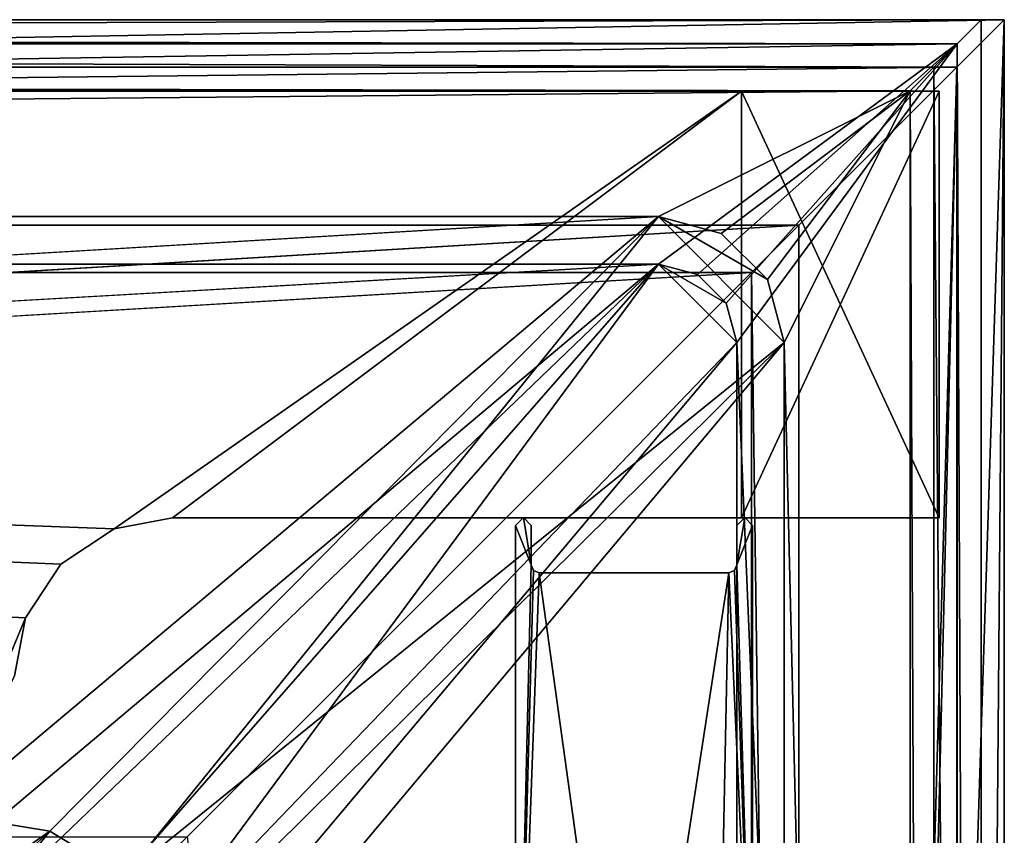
# Model space of a CAD drawing. Header units: metres. Extents: x 0 to 904, y -904 to 0.
# Tile 236 of 236: x 842 to 904, y -52 to 0. Entities that reach past the tile are written whole.
import ezdxf

# ---------------------------------------------------------------- set-up
doc = ezdxf.new("R2010")
doc.units = ezdxf.units.M

msp = doc.modelspace()

# ---------------------------------------------------------------- linework, layer by layer
at = {"layer": 'top0'}
for points in [[(842.079285, -37.838261, 2063.059814), (844.306091, -34.448139, 2063.059814), (133.377289, -4.519207, 2063.059814)], [(844.306091, -34.448139, 2063.059814), (847.696228, -32.221325, 2063.059814), (133.377289, -4.519207, 2063.059814)], [(133.377289, -4.519207, 2063.059814), (847.696228, -32.221325, 2063.059814), (887.377258, -4.519207, 2063.059814)], [(842.079285, -37.838261, 2063.059814), (133.377289, -4.519207, 2063.059814), (836.377136, -51.518902, 2063.059814)], [(887.377258, -4.519207, 163.059708), (847.696228, -32.221325, 163.059708), (133.377289, -4.519207, 163.059708)], [(847.696228, -32.221325, 163.059708), (844.306091, -34.448139, 163.059708), (133.377289, -4.519207, 163.059708)], [(133.377289, -4.519207, 163.059708), (844.306091, -34.448139, 163.059708), (842.079285, -37.838261, 163.059708)], [(133.377289, -4.519207, 163.059708), (842.079285, -37.838261, 163.059708), (836.377136, -51.518902, 163.059708)], [(887.377258, -4.519207, 163.059708), (133.377289, -4.519207, 163.059708), (887.377258, -4.519207, 173.920044)], [(133.377289, -4.519207, 163.059708), (133.377289, -4.519207, 2063.059814), (887.377258, -4.519207, 173.920044)], [(887.377258, -4.519207, 173.920044), (133.377289, -4.519207, 2063.059814), (887.377258, -4.519207, 2051.920166)], [(133.377289, -4.519207, 2063.059814), (887.377258, -4.519207, 2063.059814), (887.377258, -4.519207, 2051.920166)], [(847.696228, -32.221325, 2063.059814), (851.377136, -31.519207, 2063.059814), (887.377258, -4.519207, 2063.059814)], [(851.377136, -31.519207, 163.059708), (847.696228, -32.221325, 163.059708), (887.377258, -4.519207, 163.059708)], [(887.377258, -4.519207, 2063.059814), (851.377136, -31.519207, 2063.059814), (887.377258, -31.519207, 2063.059814)], [(887.377258, -31.519207, 163.059708), (851.377136, -31.519207, 163.059708), (887.377258, -4.519207, 163.059708)], [(887.377258, -4.519207, 2051.920166), (887.377258, -4.519207, 2063.059814), (887.377258, -31.519207, 2051.920166)], [(887.377258, -4.519207, 2063.059814), (887.377258, -31.519207, 2063.059814), (887.377258, -31.519207, 2051.920166)], [(887.377258, -31.519207, 173.920044), (887.377258, -31.519207, 163.059708), (887.377258, -4.519207, 173.920044)], [(887.377258, -31.519207, 163.059708), (887.377258, -4.519207, 163.059708), (887.377258, -4.519207, 173.920044)], [(887.377258, -31.519207, 2051.920166), (899.877258, -31.519207, 2051.920166), (887.377258, -4.519207, 2051.920166)], [(899.877258, -31.519207, 2051.920166), (899.877258, -4.519207, 2051.920166), (887.377258, -4.519207, 2051.920166)], [(887.377258, -4.519207, 2051.920166), (899.877258, -4.519207, 2051.920166), (887.377258, -4.519207, 173.920044)], [(899.877258, -4.519207, 2051.920166), (899.877258, -4.519207, 173.920044), (887.377258, -4.519207, 173.920044)], [(887.377258, -4.519207, 173.920044), (899.877258, -4.519207, 173.920044), (887.377258, -31.519207, 173.920044)], [(899.877258, -4.519207, 173.920044), (899.877258, -31.519207, 173.920044), (887.377258, -31.519207, 173.920044)], [(899.877258, -4.519207, 173.920044), (899.877258, -4.519207, 2051.920166), (899.877258, -31.519207, 173.920044)], [(899.877258, -4.519207, 2051.920166), (899.877258, -31.519207, 2051.920166), (899.877258, -31.519207, 173.920044)], [(847.696228, -32.221325, 1113.059692), (847.696228, -32.221325, 163.059708), (851.377136, -31.519207, 1113.059692)], [(847.696228, -32.221325, 163.059708), (851.377136, -31.519207, 163.059708), (851.377136, -31.519207, 1113.059692)], [(851.377136, -31.519207, 1113.059692), (851.377136, -31.519207, 2063.059814), (847.696228, -32.221325, 1113.059692)], [(851.377136, -31.519207, 2063.059814), (847.696228, -32.221325, 2063.059814), (847.696228, -32.221325, 1113.059692)], [(887.377258, -31.519207, 2063.059814), (851.377136, -31.519207, 2063.059814), (887.377258, -31.519207, 2051.920166)], [(851.377136, -31.519207, 2063.059814), (851.377136, -31.519207, 1113.059692), (887.377258, -31.519207, 2051.920166)], [(887.377258, -31.519207, 2051.920166), (851.377136, -31.519207, 1113.059692), (899.877258, -31.519207, 2051.920166)], [(851.377136, -31.519207, 1113.059692), (899.877258, -31.519207, 173.920044), (899.877258, -31.519207, 2051.920166)], [(899.877258, -31.519207, 173.920044), (851.377136, -31.519207, 1113.059692), (887.377258, -31.519207, 173.920044)], [(851.377136, -31.519207, 1113.059692), (851.377136, -31.519207, 163.059708), (887.377258, -31.519207, 173.920044)], [(887.377258, -31.519207, 173.920044), (851.377136, -31.519207, 163.059708), (887.377258, -31.519207, 163.059708)], [(844.306091, -34.448139, 1113.059692), (844.306091, -34.448139, 163.059708), (847.696228, -32.221325, 1113.059692)], [(844.306091, -34.448139, 163.059708), (847.696228, -32.221325, 163.059708), (847.696228, -32.221325, 1113.059692)], [(847.696228, -32.221325, 1113.059692), (847.696228, -32.221325, 2063.059814), (844.306091, -34.448139, 1113.059692)], [(847.696228, -32.221325, 2063.059814), (844.306091, -34.448139, 2063.059814), (844.306091, -34.448139, 1113.059692)], [(842.079285, -37.838261, 1113.059692), (842.079285, -37.838261, 163.059708), (844.306091, -34.448139, 1113.059692)], [(842.079285, -37.838261, 163.059708), (844.306091, -34.448139, 163.059708), (844.306091, -34.448139, 1113.059692)], [(844.306091, -34.448139, 1113.059692), (844.306091, -34.448139, 2063.059814), (842.079285, -37.838261, 1113.059692)], [(844.306091, -34.448139, 2063.059814), (842.079285, -37.838261, 2063.059814), (842.079285, -37.838261, 1113.059692)], [(836.377136, -51.518902, 2063.059814), (841.377136, -41.519207, 2063.059814), (842.079285, -37.838261, 2063.059814)], [(842.079285, -37.838261, 163.059708), (841.377136, -41.519207, 163.059708), (836.377136, -51.518902, 163.059708)], [(841.377136, -41.519207, 1113.059692), (841.377136, -41.519207, 163.059708), (842.079285, -37.838261, 1113.059692)], [(841.377136, -41.519207, 163.059708), (842.079285, -37.838261, 163.059708), (842.079285, -37.838261, 1113.059692)], [(842.079285, -37.838261, 1113.059692), (842.079285, -37.838261, 2063.059814), (841.377136, -41.519207, 1113.059692)], [(842.079285, -37.838261, 2063.059814), (841.377136, -41.519207, 2063.059814), (841.377136, -41.519207, 1113.059692)]]:
    msp.add_3dface(points, dxfattribs=at)
at = {"layer": 'top012'}
for points in [[(873.076477, -32.001534, 163.059708), (873.576538, -31.503504, 163.059708), (874.076477, -34.501534, 163.059708)], [(873.076477, -32.001534, 2063.059814), (873.576538, -31.503504, 2063.059814), (873.076477, -32.001534, 163.059708)], [(873.576538, -31.503504, 2063.059814), (873.576538, -31.503504, 163.059708), (873.076477, -32.001534, 163.059708)], [(873.576538, -31.503504, 2063.059814), (873.076477, -32.001534, 2063.059814), (874.076477, -34.501534, 2063.059814)], [(873.576538, -31.503504, 163.059708), (874.076477, -32.001534, 163.059708), (874.076477, -34.501534, 163.059708)], [(873.576538, -31.503504, 2063.059814), (874.076477, -32.001534, 2063.059814), (873.576538, -31.503504, 163.059708)], [(874.076477, -32.001534, 2063.059814), (874.076477, -32.001534, 163.059708), (873.576538, -31.503504, 163.059708)], [(874.076477, -34.501534, 2063.059814), (874.076477, -32.001534, 2063.059814), (873.576538, -31.503504, 2063.059814)], [(887.076477, -34.501534, 163.059708), (887.576538, -31.503504, 163.059708), (888.076477, -32.001534, 163.059708)], [(887.076477, -34.501534, 163.059708), (887.076477, -32.001534, 163.059708), (887.576538, -31.503504, 163.059708)], [(887.076477, -32.001534, 2063.059814), (887.576538, -31.503504, 2063.059814), (887.076477, -32.001534, 163.059708)], [(887.576538, -31.503504, 2063.059814), (887.576538, -31.503504, 163.059708), (887.076477, -32.001534, 163.059708)], [(888.076477, -32.001534, 2063.059814), (887.576538, -31.503504, 2063.059814), (887.076477, -34.501534, 2063.059814)], [(887.076477, -34.501534, 2063.059814), (887.576538, -31.503504, 2063.059814), (887.076477, -32.001534, 2063.059814)], [(887.576538, -31.503504, 2063.059814), (888.076477, -32.001534, 2063.059814), (887.576538, -31.503504, 163.059708)], [(888.076477, -32.001534, 2063.059814), (888.076477, -32.001534, 163.059708), (887.576538, -31.503504, 163.059708)], [(873.076477, -32.001534, 163.059708), (874.076477, -34.501534, 163.059708), (873.076477, -76.041176, 163.059708)], [(873.076477, -76.041176, 2063.059814), (873.076477, -32.001534, 2063.059814), (873.076477, -76.041176, 163.059708)], [(873.076477, -32.001534, 2063.059814), (873.076477, -32.001534, 163.059708), (873.076477, -76.041176, 163.059708)], [(873.076477, -32.001534, 2063.059814), (873.076477, -76.041176, 2063.059814), (874.076477, -34.501534, 2063.059814)], [(874.076477, -32.001534, 163.059708), (874.076477, -32.001534, 2063.059814), (874.076477, -34.501534, 163.059708)], [(874.076477, -32.001534, 2063.059814), (874.076477, -34.501534, 2063.059814), (874.076477, -34.501534, 163.059708)], [(888.076477, -68.043358, 163.059708), (887.076477, -34.501534, 163.059708), (888.076477, -32.001534, 163.059708)], [(887.076477, -34.501534, 2063.059814), (887.076477, -32.001534, 2063.059814), (887.076477, -34.501534, 163.059708)], [(887.076477, -32.001534, 2063.059814), (887.076477, -32.001534, 163.059708), (887.076477, -34.501534, 163.059708)], [(888.076477, -68.043358, 2063.059814), (888.076477, -32.001534, 2063.059814), (887.076477, -34.501534, 2063.059814)], [(888.076477, -32.001534, 163.059708), (888.076477, -32.001534, 2063.059814), (888.076477, -68.043358, 163.059708)], [(888.076477, -32.001534, 2063.059814), (888.076477, -68.043358, 2063.059814), (888.076477, -68.043358, 163.059708)], [(874.076477, -34.501534, 163.059708), (874.223572, -34.854458, 163.059708), (873.076477, -76.041176, 163.059708)], [(874.076477, -34.501534, 2063.059814), (873.076477, -76.041176, 2063.059814), (874.223816, -34.854736, 2063.059814)], [(873.076477, -76.041176, 163.059708), (874.223572, -34.854458, 163.059708), (874.576477, -35.001534, 163.059708)], [(873.076477, -76.041176, 2063.059814), (874.576477, -35.001534, 2063.059814), (874.223816, -34.854736, 2063.059814)], [(874.076477, -34.501534, 163.059708), (874.076477, -34.501534, 2063.059814), (874.223572, -34.854458, 163.059708)], [(874.076477, -34.501534, 2063.059814), (874.223816, -34.854736, 2063.059814), (874.223572, -34.854458, 163.059708)], [(874.223572, -34.854458, 163.059708), (874.223816, -34.854736, 2063.059814), (874.576477, -35.001534, 2063.059814)], [(874.576477, -35.001534, 2063.059814), (874.576477, -35.001534, 163.059708), (874.223572, -34.854458, 163.059708)], [(886.576477, -35.001534, 2063.059814), (886.929688, -34.854179, 2063.059814), (886.576477, -35.001534, 163.059708)], [(886.929688, -34.854179, 2063.059814), (886.929382, -34.854458, 163.059708), (886.576477, -35.001534, 163.059708)], [(886.576477, -35.001534, 2063.059814), (888.076477, -68.043358, 2063.059814), (886.929688, -34.854179, 2063.059814)], [(886.576477, -35.001534, 163.059708), (886.929382, -34.854458, 163.059708), (888.076477, -68.043358, 163.059708)], [(886.929382, -34.854458, 163.059708), (887.076477, -34.501534, 163.059708), (888.076477, -68.043358, 163.059708)], [(886.929688, -34.854179, 2063.059814), (887.076477, -34.501534, 2063.059814), (886.929382, -34.854458, 163.059708)], [(887.076477, -34.501534, 2063.059814), (887.076477, -34.501534, 163.059708), (886.929382, -34.854458, 163.059708)], [(888.076477, -68.043358, 2063.059814), (887.076477, -34.501534, 2063.059814), (886.929688, -34.854179, 2063.059814)], [(873.076477, -76.041176, 163.059708), (874.576477, -35.001534, 163.059708), (880.263123, -76.041176, 163.059708)], [(873.076477, -76.041176, 2063.059814), (880.263123, -76.041176, 2063.059814), (874.576477, -35.001534, 2063.059814)], [(874.576477, -35.001534, 163.059708), (886.576477, -35.001534, 163.059708), (880.263123, -76.041176, 163.059708)], [(874.576477, -35.001534, 163.059708), (874.576477, -35.001534, 2063.059814), (886.576477, -35.001534, 163.059708)], [(874.576477, -35.001534, 2063.059814), (886.576477, -35.001534, 2063.059814), (886.576477, -35.001534, 163.059708)], [(880.263123, -76.041176, 2063.059814), (886.576477, -35.001534, 2063.059814), (874.576477, -35.001534, 2063.059814)], [(880.263123, -76.041176, 163.059708), (886.576477, -35.001534, 163.059708), (885.789246, -73.624245, 163.059708)], [(880.263123, -76.041176, 2063.059814), (885.789246, -73.624245, 2063.059814), (886.576477, -35.001534, 2063.059814)], [(886.576477, -35.001534, 163.059708), (888.076477, -68.043358, 163.059708), (885.789246, -73.624245, 163.059708)], [(885.789246, -73.624245, 2063.059814), (888.076477, -68.043358, 2063.059814), (886.576477, -35.001534, 2063.059814)]]:
    msp.add_3dface(points, dxfattribs=at)
at = {"layer": 'top0123413'}
for points in [[(902.537842, 0), (0, 0), (901.01062, -1.527202, 175)], [(0, 0), (1.527202, -1.527202, 175), (901.01062, -1.527202, 175)], [(902.537842, 0), (3.000114, -3.000114), (0, 0)], [(899.53772, -3.000114), (3.000114, -3.000114), (902.537842, 0)], [(902.537842, -350.769806), (899.53772, -3.000114), (902.537842, 0)], [(902.537842, -350.769806), (902.537842, 0), (901.01062, -1.527202, 175)], [(1.527202, -1.527202, 175), (20.424814, -15.458053, 175), (901.01062, -1.527202, 175)], [(20.424814, -15.458053, 175), (882.116272, -15.461334, 175), (901.01062, -1.527202, 175)], [(901.01062, -1.527202, 175), (882.116272, -15.461334, 175), (884.596375, -16.125875, 175)], [(884.596375, -16.125875, 175), (886.411926, -17.941435, 175), (901.01062, -1.527202, 175)], [(886.411926, -17.941435, 175), (887.076477, -20.421534, 175), (901.01062, -1.527202, 175)], [(901.01062, -1.527202, 175), (887.076477, -20.421534, 175), (901.01062, -350.769806, 175)], [(901.01062, -350.769806, 175), (902.537842, -350.769806), (901.01062, -1.527202, 175)], [(4.501135, -4.501135, 172), (3.000114, -3.000114), (898.036682, -4.501135, 172)], [(3.000114, -3.000114), (899.53772, -3.000114), (898.036682, -4.501135, 172)], [(899.53772, -3.000114), (899.53772, -350.769806), (898.036682, -4.501135, 172)], [(899.53772, -350.769806), (899.53772, -3.000114), (902.537842, -350.769806)], [(898.036682, -4.501135, 172), (20.424814, -12.458053, 172), (4.501135, -4.501135, 172)], [(882.116272, -12.461334, 172), (20.424814, -12.458053, 172), (898.036682, -4.501135, 172)], [(886.096375, -13.5278, 172), (882.116272, -12.461334, 172), (898.036682, -4.501135, 172)], [(898.036682, -4.501135, 172), (889.01001, -16.441435, 172), (886.096375, -13.5278, 172)], [(890.076477, -20.421535, 172), (889.01001, -16.441435, 172), (898.036682, -4.501135, 172)], [(898.036682, -350.769806, 172), (890.076477, -20.421535, 172), (898.036682, -4.501135, 172)], [(899.53772, -350.769806), (898.036682, -350.769806, 172), (898.036682, -4.501135, 172)], [(882.116272, -12.461334, 160.059708), (244.305313, -50.274853, 160.059708), (20.424814, -12.458053, 160.059708)], [(20.424814, -12.458053, 172), (882.116272, -12.461334, 172), (20.424814, -12.458053, 160.059708)], [(882.116272, -12.461334, 172), (882.116272, -12.461334, 160.059708), (20.424814, -12.458053, 160.059708)], [(837.067505, -50.273884, 160.059708), (244.305313, -50.274853, 160.059708), (882.116272, -12.461334, 160.059708)], [(843.613037, -51.338894, 160.059708), (837.067505, -50.273884, 160.059708), (882.116272, -12.461334, 160.059708)], [(848.326172, -54.213333, 160.059708), (843.613037, -51.338894, 160.059708), (882.116272, -12.461334, 160.059708)], [(882.116272, -12.461334, 160.059708), (890.076477, -20.421535, 160.059708), (848.326172, -54.213333, 160.059708)], [(886.096375, -13.5278, 160.059708), (889.01001, -16.441435, 160.059708), (882.116272, -12.461334, 160.059708)], [(889.01001, -16.441435, 160.059708), (890.076477, -20.421535, 160.059708), (882.116272, -12.461334, 160.059708)], [(882.116272, -12.461334, 160.059708), (882.116272, -12.461334, 172), (886.096375, -13.5278, 160.059708)], [(882.116272, -12.461334, 172), (886.096375, -13.5278, 172), (886.096375, -13.5278, 160.059708)], [(886.096375, -13.5278, 160.059708), (886.096375, -13.5278, 172), (889.01001, -16.441435, 172)], [(886.096375, -13.5278, 160.059708), (889.01001, -16.441435, 172), (889.01001, -16.441435, 160.059708)], [(20.424814, -15.458053, 163.059708), (244.305313, -52.006905, 163.059708), (882.116272, -15.461334, 163.059708)], [(882.116272, -15.461334, 175), (20.424814, -15.458053, 175), (882.116272, -15.461334, 163.059708)], [(20.424814, -15.458053, 175), (20.424814, -15.458053, 163.059708), (882.116272, -15.461334, 163.059708)], [(244.305313, -52.006905, 163.059708), (838.694763, -52.005932, 163.059708), (882.116272, -15.461334, 163.059708)], [(882.116272, -15.461334, 163.059708), (838.694763, -52.005932, 163.059708), (843.39325, -52.67704, 163.059708)], [(843.39325, -52.67704, 163.059708), (847.450134, -55.089287, 163.059708), (882.116272, -15.461334, 163.059708)], [(847.450134, -55.089287, 163.059708), (849.862488, -59.146133, 163.059708), (882.116272, -15.461334, 163.059708)], [(849.862488, -59.146133, 163.059708), (887.076477, -20.421534, 163.059708), (882.116272, -15.461334, 163.059708)], [(887.076477, -20.421534, 163.059708), (886.411926, -17.941435, 163.059708), (882.116272, -15.461334, 163.059708)], [(882.116272, -15.461334, 163.059708), (886.411926, -17.941435, 163.059708), (884.596375, -16.125875, 163.059708)], [(882.116272, -15.461334, 175), (882.116272, -15.461334, 163.059708), (884.596375, -16.125875, 175)], [(882.116272, -15.461334, 163.059708), (884.596375, -16.125875, 163.059708), (884.596375, -16.125875, 175)], [(886.411926, -17.941435, 163.059708), (886.411926, -17.941435, 175), (884.596375, -16.125875, 175)], [(884.596375, -16.125875, 175), (884.596375, -16.125875, 163.059708), (886.411926, -17.941435, 163.059708)], [(889.01001, -16.441435, 172), (890.076477, -20.421535, 172), (889.01001, -16.441435, 160.059708)], [(889.01001, -16.441435, 160.059708), (890.076477, -20.421535, 172), (890.076477, -20.421535, 160.059708)], [(887.076477, -20.421534, 163.059708), (887.076477, -20.421534, 175), (886.411926, -17.941435, 163.059708)], [(887.076477, -20.421534, 175), (886.411926, -17.941435, 175), (886.411926, -17.941435, 163.059708)], [(890.076477, -20.421535, 160.059708), (851.178406, -58.942413, 160.059708), (848.326172, -54.213333, 160.059708)], [(887.076477, -20.421534, 163.059708), (849.862488, -59.146133, 163.059708), (850.533569, -63.844727, 163.059708)], [(887.076477, -350.769897, 163.059708), (887.076477, -20.421534, 163.059708), (850.533569, -63.844727, 163.059708)], [(851.178406, -58.942413, 160.059708), (890.076477, -20.421535, 160.059708), (852.265625, -65.471992, 160.059708)], [(890.076477, -20.421535, 160.059708), (890.076477, -350.769897, 160.059708), (852.265625, -65.471992, 160.059708)], [(887.076477, -20.421534, 175), (887.076477, -350.769897, 175), (901.01062, -350.769806, 175)], [(887.076477, -20.421534, 175), (887.076477, -20.421534, 163.059708), (887.076477, -350.769897, 175)], [(887.076477, -20.421534, 163.059708), (887.076477, -350.769897, 163.059708), (887.076477, -350.769897, 175)], [(890.076477, -350.769897, 172), (890.076477, -20.421535, 172), (898.036682, -350.769806, 172)], [(890.076477, -350.769897, 172), (890.076477, -350.769897, 160.059708), (890.076477, -20.421535, 172)], [(890.076477, -350.769897, 160.059708), (890.076477, -20.421535, 160.059708), (890.076477, -20.421535, 172)], [(843.613037, -51.338894, 160.059708), (800.540833, -81.641113, 110.398422), (837.067505, -50.273884, 160.059708)], [(807.197144, -84.913162, 110.275887), (800.540833, -81.641113, 110.398422), (843.613037, -51.338894, 160.059708)], [(812.945679, -89.593529, 110.147163), (807.197144, -84.913162, 110.275887), (843.613037, -51.338894, 160.059708)], [(812.945679, -89.593529, 110.147163), (843.613037, -51.338894, 160.059708), (848.326172, -54.213333, 160.059708)]]:
    msp.add_3dface(points, dxfattribs=at)
at = {"layer": 'top0123414'}
for points in [[(904, 0, 2111.059814), (904, 0, 2051.059814), (0, 0, 2111.059814)], [(904, 0, 2051.059814), (0, 0, 2051.059814), (0, 0, 2111.059814)], [(0, 0, 2051.059814), (904, 0, 2051.059814), (16, -16, 2051.059814)], [(904, 0, 2111.059814), (0, 0, 2111.059814), (901, -3, 2111.059814)], [(0, 0, 2111.059814), (3, -3, 2111.059814), (901, -3, 2111.059814)], [(904, 0, 2051.059814), (888, -16, 2051.059814), (16, -16, 2051.059814)], [(892.569885, -354, 2051.059814), (888, -16, 2051.059814), (904, 0, 2051.059814)], [(904, -354, 2051.059814), (892.569885, -354, 2051.059814), (904, 0, 2051.059814)], [(904, -354, 2111.059814), (904, 0, 2111.059814), (901, -354, 2111.059814)], [(904, 0, 2111.059814), (901, -3, 2111.059814), (901, -354, 2111.059814)], [(904, -354, 2111.059814), (904, -354, 2051.059814), (904, 0, 2111.059814)], [(904, -354, 2051.059814), (904, 0, 2051.059814), (904, 0, 2111.059814)], [(901, -3, 2054.059814), (901, -3, 2111.059814), (3, -3, 2054.059814)], [(901, -3, 2111.059814), (3, -3, 2111.059814), (3, -3, 2054.059814)], [(3, -3, 2054.059814), (13, -13, 2054.059814), (901, -3, 2054.059814)], [(13, -13, 2054.059814), (891, -13, 2054.059814), (901, -3, 2054.059814)], [(901, -3, 2054.059814), (891, -13, 2054.059814), (891, -354, 2054.059814)], [(891, -354, 2054.059814), (892.569885, -354, 2054.059814), (901, -3, 2054.059814)], [(892.569885, -354, 2054.059814), (901, -354, 2054.059814), (901, -3, 2054.059814)], [(901, -3, 2111.059814), (901, -3, 2054.059814), (901, -354, 2111.059814)], [(901, -3, 2054.059814), (901, -354, 2054.059814), (901, -354, 2111.059814)], [(13, -13, 2054.059814), (13, -13, 2066.059814), (891, -13, 2054.059814)], [(13, -13, 2066.059814), (891, -13, 2066.059814), (891, -13, 2054.059814)], [(13, -13, 2066.059814), (244, -51.698021, 2066.059814), (891, -13, 2066.059814)], [(244, -51.698021, 2066.059814), (852.302002, -51.698021, 2066.059814), (891, -13, 2066.059814)], [(891, -13, 2066.059814), (852.302002, -51.698021, 2066.059814), (891, -354, 2066.059814)], [(891, -354, 2066.059814), (891, -354, 2054.059814), (891, -13, 2066.059814)], [(891, -354, 2054.059814), (891, -13, 2054.059814), (891, -13, 2066.059814)], [(16, -16, 2063.059814), (16, -16, 2051.059814), (888, -16, 2063.059814)], [(16, -16, 2051.059814), (888, -16, 2051.059814), (888, -16, 2063.059814)], [(16, -16, 2063.059814), (888, -16, 2063.059814), (244, -54, 2063.059814)], [(244, -54, 2063.059814), (888, -16, 2063.059814), (850, -54, 2063.059814)], [(888, -16, 2063.059814), (888, -354, 2063.059814), (850, -54, 2063.059814)], [(888, -16, 2063.059814), (888, -16, 2051.059814), (888, -354, 2063.059814)], [(888, -16, 2051.059814), (888, -354, 2051.059814), (888, -354, 2063.059814)], [(892.569885, -354, 2051.059814), (888, -354, 2051.059814), (888, -16, 2051.059814)]]:
    msp.add_3dface(points, dxfattribs=at)

doc.saveas('drawing.dxf')
